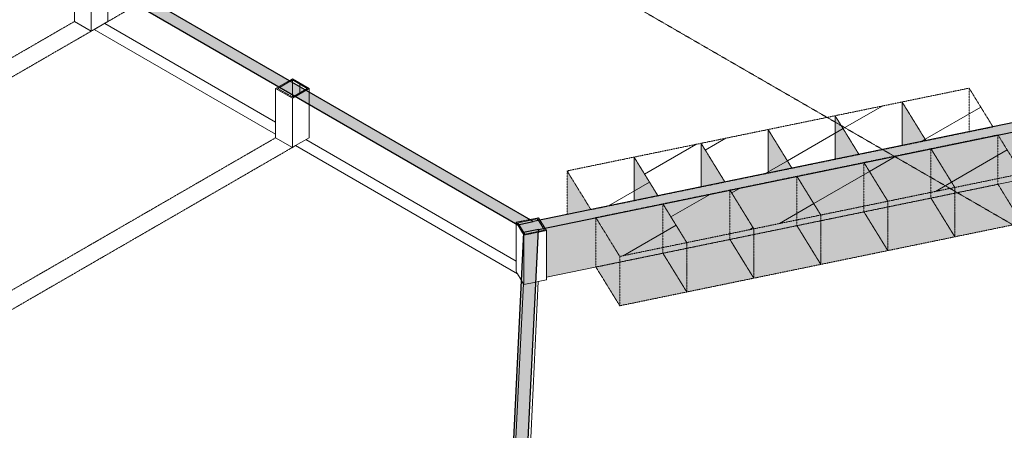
# Model space of a CAD drawing. Header units: millimetres. Extents: x 2807 to 348062, y -35711 to 43067.
# Tile 174 of 191: x 146172 to 154477, y -10475 to -7015. Entities that reach past the tile are written whole.
import ezdxf

# ---------------------------------------------------------------- set-up
doc = ezdxf.new("R2010")
doc.units = ezdxf.units.MM
for name, pattern in [('Hidden', [7.14375, 4.7625, -2.38125]), ('THO_hhidden', [2.5, 1.5, -1]), ('THO_hidden', [6, 3, -3])]:
    doc.linetypes.add(name, pattern=pattern)
doc.layers.add('A-DETL', color=7, linetype='Continuous', lineweight=13, true_color=0x00a600)
doc.layers.add('G-ANNO-SYMB', color=7, linetype='THO_hidden', lineweight=13, true_color=0xff8040)
for name, color, linetype, lineweight in [('A-GENM', 7, 'Continuous', 13), ('A-WALL', 7, 'Continuous', 25), ('A-WALL-PATT', 7, 'Continuous', 25), ('I-WALL', 7, 'Continuous', 18), ('S-COLS', 7, 'Continuous', 13)]:
    doc.layers.add(name, color=color, linetype=linetype, lineweight=lineweight)
pattern_1 = [(30, (3507, 1220.57), (-424.264, 244.949), [])]
pattern_2 = [(30, (89894.75, 1220.57), (-424.264, 244.949), [])]
pattern_3 = [(30, (3507.014, 1220.566), (-42.426292, 24.494494), []), (30, (3507.014, 1244.815), (-42.426292, 24.494494), [])]

# ---------------------------------------------------------------- blocks, each defined once
blk = doc.blocks.new('NLRS_01_GM_WPB_dummy placeholder_gen_tho - kast 600x600x2100-V369-01 isometrie 1e verdieping _plotview_')
at = {"layer": 'A-GENM', "true_color": 0x808080}
h = blk.add_hatch(dxfattribs=at)
h.set_pattern_fill('FP_12', color=8, style=0, pattern_type=2)
h.set_pattern_definition(pattern_1)
h.paths.add_polyline_path([(67428.3, -8033.9), (67993.5, -7917.7), (67792.3, -7591.4), (67227, -7707.6), (67291.7, -7812.5)])
at = {"layer": 'A-GENM', "linetype": 'THO_hhidden', "true_color": 0xdcf8f8, "transparency": 33554636}
blk.add_hatch(color=7, dxfattribs=at).paths.add_polyline_path([(67227, -8075.3), (67428.3, -8033.9), (67227, -7707.6), (67227, -7812.5)])
at = {"layer": 'A-GENM', "linetype": 'THO_hhidden'}
for p, q in [((67792.3, -7591.4), (67227, -7707.6)), ((67993.5, -7917.7), (67792.3, -7591.4)), ((67227, -7707.6), (67428.3, -8033.9)), ((67428.3, -8033.9), (67993.5, -7917.7))]:
    blk.add_line(p, q, dxfattribs=at)
at = {"layer": 'A-GENM', "color": 9, "linetype": 'THO_hhidden', "true_color": 0xb0c6c6}
for p, q in [((67792.3, -7959.1), (67792.3, -7591.4)), ((67227, -7707.6), (67227, -8075.3))]:
    blk.add_line(p, q, dxfattribs=at)
blk = doc.blocks.new('NLRS_01_GM_WPB_dummy placeholder_gen_tho - kast 600x600x2100-V370-01 isometrie 1e verdieping _plotview_')
at = {"layer": 'A-GENM', "true_color": 0x808080}
h = blk.add_hatch(dxfattribs=at)
h.set_pattern_fill('FP_12', color=8, style=0, pattern_type=2)
h.set_pattern_definition(pattern_1)
h.paths.add_polyline_path([(66863.1, -8150.1), (67428.3, -8033.9), (67227, -7707.6), (66661.8, -7823.8), (66822.3, -8083.9)])
at = {"layer": 'A-GENM', "linetype": 'THO_hhidden', "true_color": 0xdcf8f8, "transparency": 33554636}
blk.add_hatch(color=7, dxfattribs=at).paths.add_polyline_path([(66661.8, -8191.5), (66863.1, -8150.1), (66661.8, -7823.8)])
at = {"layer": 'A-GENM', "linetype": 'THO_hhidden'}
for p, q in [((67227, -7707.6), (66661.8, -7823.8)), ((67428.3, -8033.9), (67227, -7707.6)), ((66661.8, -7823.8), (66863.1, -8150.1)), ((66863.1, -8150.1), (67428.3, -8033.9))]:
    blk.add_line(p, q, dxfattribs=at)
at = {"layer": 'A-GENM', "color": 9, "linetype": 'THO_hhidden', "true_color": 0xb0c6c6}
for p, q in [((67227, -8075.3), (67227, -7707.6)), ((66661.8, -7823.8), (66661.8, -8191.5))]:
    blk.add_line(p, q, dxfattribs=at)
blk = doc.blocks.new('NLRS_01_GM_WPB_dummy placeholder_gen_tho - kast 600x600x2100-V371-01 isometrie 1e verdieping _plotview_')
at = {"layer": 'A-GENM', "true_color": 0x808080}
h = blk.add_hatch(dxfattribs=at)
h.set_pattern_fill('FP_12', color=8, style=0, pattern_type=2)
h.set_pattern_definition(pattern_1)
h.paths.add_polyline_path([(66297.8, -8266.3), (66863.1, -8150.1), (66661.8, -7823.8), (66096.6, -7940)])
at = {"layer": 'A-GENM', "linetype": 'THO_hhidden', "true_color": 0xdcf8f8, "transparency": 33554636}
blk.add_hatch(color=7, dxfattribs=at).paths.add_polyline_path([(66096.6, -8307.7), (66297.8, -8266.3), (66096.6, -7940)])
at = {"layer": 'A-GENM', "linetype": 'THO_hhidden'}
for p, q in [((66661.8, -7823.8), (66096.6, -7940)), ((66863.1, -8150.1), (66661.8, -7823.8)), ((66096.6, -7940), (66297.8, -8266.3)), ((66297.8, -8266.3), (66863.1, -8150.1))]:
    blk.add_line(p, q, dxfattribs=at)
at = {"layer": 'A-GENM', "color": 9, "linetype": 'THO_hhidden', "true_color": 0xb0c6c6}
for p, q in [((66661.8, -8191.5), (66661.8, -7823.8)), ((66096.6, -7940), (66096.6, -8307.7))]:
    blk.add_line(p, q, dxfattribs=at)
blk = doc.blocks.new('NLRS_01_GM_WPB_dummy placeholder_gen_tho - kast 600x600x2100-V372-01 isometrie 1e verdieping _plotview_')
at = {"layer": 'A-GENM', "true_color": 0x808080}
h = blk.add_hatch(dxfattribs=at)
h.set_pattern_fill('FP_12', color=8, style=0, pattern_type=2)
h.set_pattern_definition(pattern_1)
h.paths.add_polyline_path([(65732.6, -8382.5), (66297.8, -8266.3), (66096.6, -7940), (65531.3, -8056.2), (65595.1, -8159.6)])
at = {"layer": 'A-GENM', "linetype": 'THO_hhidden', "true_color": 0xdcf8f8, "transparency": 33554636}
blk.add_hatch(color=7, dxfattribs=at).paths.add_polyline_path([(65531.3, -8423.9), (65732.6, -8382.5), (65531.3, -8056.2)])
at = {"layer": 'A-GENM', "linetype": 'THO_hhidden'}
for p, q in [((66096.6, -7940), (65531.3, -8056.2)), ((66297.8, -8266.3), (66096.6, -7940)), ((65531.3, -8056.2), (65732.6, -8382.5)), ((65732.6, -8382.5), (66297.8, -8266.3))]:
    blk.add_line(p, q, dxfattribs=at)
at = {"layer": 'A-GENM', "color": 9, "linetype": 'THO_hhidden', "true_color": 0xb0c6c6}
for p, q in [((66096.6, -8307.7), (66096.6, -7940)), ((65531.3, -8056.2), (65531.3, -8423.9))]:
    blk.add_line(p, q, dxfattribs=at)
blk = doc.blocks.new('NLRS_01_GM_WPB_dummy placeholder_gen_tho - kast 600x600x2100-V373-01 isometrie 1e verdieping _plotview_')
at = {"layer": 'A-GENM', "true_color": 0x808080}
h = blk.add_hatch(dxfattribs=at)
h.set_pattern_fill('FP_12', color=8, style=0, pattern_type=2)
h.set_pattern_definition(pattern_1)
h.paths.add_polyline_path([(64602.1, -8614.9), (65167.4, -8498.7), (64966.1, -8172.4), (64400.9, -8288.6), (64537.9, -8510.7)])
at = {"layer": 'A-GENM', "linetype": 'THO_hhidden', "true_color": 0xdcf8f8, "transparency": 33554636}
blk.add_hatch(color=7, dxfattribs=at).paths.add_polyline_path([(64400.9, -8656.3), (64602.1, -8614.9), (64400.9, -8288.6), (64400.9, -8510.7)])
at = {"layer": 'A-GENM', "linetype": 'THO_hhidden'}
for p, q in [((64966.1, -8172.4), (64400.9, -8288.6)), ((65167.4, -8498.7), (64966.1, -8172.4)), ((64400.9, -8288.6), (64602.1, -8614.9)), ((64400.9, -8288.6), (64400.9, -8656.3)), ((64602.1, -8614.9), (65167.4, -8498.7))]:
    blk.add_line(p, q, dxfattribs=at)
at = {"layer": 'A-GENM', "color": 9, "linetype": 'THO_hhidden', "true_color": 0xb0c6c6}
blk.add_line((64966.1, -8540.1), (64966.1, -8172.4), dxfattribs=at)
blk = doc.blocks.new('NLRS_01_GM_WPB_dummy placeholder_gen_tho - kast 600x600x2100-V374-01 isometrie 1e verdieping _plotview_')
at = {"layer": 'A-GENM', "true_color": 0x808080}
h = blk.add_hatch(dxfattribs=at)
h.set_pattern_fill('FP_12', color=8, style=0, pattern_type=2)
h.set_pattern_definition(pattern_1)
h.paths.add_polyline_path([(67671.5, -8428.2), (68236.7, -8312), (68035.5, -7985.7), (67470.2, -8101.9), (67507.1, -8161.6)])
at = {"layer": 'A-GENM', "linetype": 'THO_hhidden', "true_color": 0xdcf8f8, "transparency": 33554636}
for points in [[(67671.5, -8844.2), (67671.5, -8428.2), (67470.2, -8101.9), (67470.2, -8517.9)], [(67671.5, -8844.2), (68236.7, -8728), (68236.7, -8312), (67671.5, -8428.2), (67671.5, -8510.7)]]:
    blk.add_hatch(color=7, dxfattribs=at).paths.add_polyline_path(points)
at = {"layer": 'A-GENM', "linetype": 'THO_hhidden'}
for p, q in [((68035.5, -7985.7), (67470.2, -8101.9)), ((68236.7, -8312), (68035.5, -7985.7)), ((67470.2, -8101.9), (67671.5, -8428.2)), ((67671.5, -8428.2), (68236.7, -8312)), ((68236.7, -8312), (68236.7, -8728)), ((67671.5, -8844.2), (67671.5, -8428.2)), ((68236.7, -8728), (67671.5, -8844.2))]:
    blk.add_line(p, q, dxfattribs=at)
at = {"layer": 'A-GENM', "color": 9, "linetype": 'THO_hhidden', "true_color": 0xb0c6c6}
for p, q in [((68035.5, -7985.7), (68035.5, -8401.7)), ((67470.2, -8101.9), (67470.2, -8517.9)), ((67671.5, -8476.5), (68035.5, -8401.7)), ((68035.5, -8401.7), (68236.7, -8728)), ((67671.5, -8844.2), (67470.2, -8517.9))]:
    blk.add_line(p, q, dxfattribs=at)
at = {"layer": 'A-GENM', "color": 254, "linetype": 'THO_hhidden', "true_color": 0xd3eeee}
blk.add_line((67470.2, -8517.9), (67671.5, -8476.5), dxfattribs=at)
blk = doc.blocks.new('NLRS_01_GM_WPB_dummy placeholder_gen_tho - kast 600x600x2100-V375-01 isometrie 1e verdieping _plotview_')
at = {"layer": 'A-GENM', "true_color": 0x808080}
h = blk.add_hatch(dxfattribs=at)
h.set_pattern_fill('FP_12', color=8, style=0, pattern_type=2)
h.set_pattern_definition(pattern_1)
h.paths.add_polyline_path([(67106.3, -8544.4), (67671.5, -8428.2), (67470.2, -8101.9), (66905, -8218.1), (67085.5, -8510.7)])
at = {"layer": 'A-GENM', "linetype": 'THO_hhidden', "true_color": 0xdcf8f8, "transparency": 33554636}
for points in [[(67106.3, -8960.4), (67106.3, -8544.4), (66905, -8218.1), (66905, -8634.1)], [(67106.3, -8960.4), (67671.5, -8844.2), (67671.5, -8428.2), (67106.3, -8544.4)]]:
    blk.add_hatch(color=7, dxfattribs=at).paths.add_polyline_path(points)
at = {"layer": 'A-GENM', "linetype": 'THO_hhidden'}
for p, q in [((67470.2, -8101.9), (66905, -8218.1)), ((67671.5, -8428.2), (67470.2, -8101.9)), ((66905, -8218.1), (67106.3, -8544.4)), ((67106.3, -8544.4), (67671.5, -8428.2)), ((67671.5, -8428.2), (67671.5, -8844.2)), ((67106.3, -8960.4), (67106.3, -8544.4)), ((67671.5, -8844.2), (67106.3, -8960.4))]:
    blk.add_line(p, q, dxfattribs=at)
at = {"layer": 'A-GENM', "color": 9, "linetype": 'THO_hhidden', "true_color": 0xb0c6c6}
for p, q in [((67470.2, -8101.9), (67470.2, -8517.9)), ((66905, -8218.1), (66905, -8634.1)), ((67106.3, -8592.7), (67470.2, -8517.9)), ((67470.2, -8517.9), (67671.5, -8844.2)), ((67106.3, -8960.4), (66905, -8634.1))]:
    blk.add_line(p, q, dxfattribs=at)
at = {"layer": 'A-GENM', "color": 254, "linetype": 'THO_hhidden', "true_color": 0xd3eeee}
blk.add_line((66905, -8634.1), (67106.3, -8592.7), dxfattribs=at)
blk = doc.blocks.new('NLRS_01_GM_WPB_dummy placeholder_gen_tho - kast 600x600x2100-V376-01 isometrie 1e verdieping _plotview_')
at = {"layer": 'A-GENM', "true_color": 0x808080}
h = blk.add_hatch(dxfattribs=at)
h.set_pattern_fill('FP_12', color=8, style=0, pattern_type=2)
h.set_pattern_definition(pattern_1)
h.paths.add_polyline_path([(66541, -8660.6), (67106.3, -8544.4), (66905, -8218.1), (66339.8, -8334.3), (66448.6, -8510.7)])
at = {"layer": 'A-GENM', "linetype": 'THO_hhidden', "true_color": 0xdcf8f8, "transparency": 33554636}
for points in [[(66541, -9076.6), (66541, -8660.6), (66339.8, -8334.3), (66339.8, -8750.3)], [(66541, -9076.6), (67106.3, -8960.4), (67106.3, -8544.4), (66541, -8660.6)]]:
    blk.add_hatch(color=7, dxfattribs=at).paths.add_polyline_path(points)
at = {"layer": 'A-GENM', "linetype": 'THO_hhidden'}
for p, q in [((66905, -8218.1), (66339.8, -8334.3)), ((67106.3, -8544.4), (66905, -8218.1)), ((66339.8, -8334.3), (66541, -8660.6)), ((66541, -8660.6), (67106.3, -8544.4)), ((67106.3, -8544.4), (67106.3, -8960.4)), ((66541, -9076.6), (66541, -8660.6)), ((67106.3, -8960.4), (66541, -9076.6))]:
    blk.add_line(p, q, dxfattribs=at)
at = {"layer": 'A-GENM', "color": 9, "linetype": 'THO_hhidden', "true_color": 0xb0c6c6}
for p, q in [((66905, -8218.1), (66905, -8634.1)), ((66339.8, -8334.3), (66339.8, -8750.3)), ((66541, -8708.9), (66905, -8634.1)), ((66905, -8634.1), (67106.3, -8960.4)), ((66541, -9076.6), (66339.8, -8750.3))]:
    blk.add_line(p, q, dxfattribs=at)
at = {"layer": 'A-GENM', "color": 254, "linetype": 'THO_hhidden', "true_color": 0xd3eeee}
blk.add_line((66339.8, -8750.3), (66541, -8708.9), dxfattribs=at)
blk = doc.blocks.new('NLRS_01_GM_WPB_dummy placeholder_gen_tho - kast 600x600x2100-V377-01 isometrie 1e verdieping _plotview_')
at = {"layer": 'A-GENM', "true_color": 0x808080}
h = blk.add_hatch(dxfattribs=at)
h.set_pattern_fill('FP_12', color=8, style=0, pattern_type=2)
h.set_pattern_definition(pattern_1)
h.paths.add_polyline_path([(65975.8, -8776.8), (66541, -8660.6), (66339.8, -8334.3), (65774.5, -8450.5), (65811.7, -8510.7)])
at = {"layer": 'A-GENM', "linetype": 'THO_hhidden', "true_color": 0xdcf8f8, "transparency": 33554636}
for points in [[(65975.8, -9192.8), (65975.8, -8776.8), (65774.5, -8450.5), (65774.5, -8866.5)], [(65975.8, -9192.8), (66541, -9076.6), (66541, -8660.6), (65975.8, -8776.8)]]:
    blk.add_hatch(color=7, dxfattribs=at).paths.add_polyline_path(points)
at = {"layer": 'A-GENM', "linetype": 'THO_hhidden'}
for p, q in [((66339.8, -8334.3), (65774.5, -8450.5)), ((66541, -8660.6), (66339.8, -8334.3)), ((65774.5, -8450.5), (65975.8, -8776.8)), ((65975.8, -8776.8), (66541, -8660.6)), ((66541, -8660.6), (66541, -9076.6)), ((65975.8, -9192.8), (65975.8, -8776.8)), ((66541, -9076.6), (65975.8, -9192.8))]:
    blk.add_line(p, q, dxfattribs=at)
at = {"layer": 'A-GENM', "color": 9, "linetype": 'THO_hhidden', "true_color": 0xb0c6c6}
for p, q in [((66339.8, -8334.3), (66339.8, -8750.3)), ((65774.5, -8450.5), (65774.5, -8866.5)), ((65975.8, -8825.1), (66339.8, -8750.3)), ((66339.8, -8750.3), (66541, -9076.6)), ((65975.8, -9192.8), (65774.5, -8866.5))]:
    blk.add_line(p, q, dxfattribs=at)
at = {"layer": 'A-GENM', "color": 254, "linetype": 'THO_hhidden', "true_color": 0xd3eeee}
blk.add_line((65774.5, -8866.5), (65975.8, -8825.1), dxfattribs=at)
blk = doc.blocks.new('NLRS_01_GM_WPB_dummy placeholder_gen_tho - kast 600x600x2100-V378-01 isometrie 1e verdieping _plotview_')
at = {"layer": 'A-GENM', "true_color": 0x808080}
h = blk.add_hatch(dxfattribs=at)
h.set_pattern_fill('FP_12', color=8, style=0, pattern_type=2)
h.set_pattern_definition(pattern_1)
h.paths.add_polyline_path([(64845.3, -9009.3), (65410.6, -8893), (65209.3, -8566.7), (64644.1, -8682.9)])
at = {"layer": 'A-GENM', "linetype": 'THO_hhidden', "true_color": 0xdcf8f8, "transparency": 33554636}
for points in [[(64845.3, -9425.2), (64845.3, -9009.3), (64644.1, -8682.9), (64644.1, -9098.9)], [(64845.3, -9425.2), (65410.6, -9309), (65410.6, -8893), (64845.3, -9009.3)]]:
    blk.add_hatch(color=7, dxfattribs=at).paths.add_polyline_path(points)
at = {"layer": 'A-GENM', "linetype": 'THO_hhidden'}
for p, q in [((65209.3, -8566.7), (64644.1, -8682.9)), ((65410.6, -8893), (65209.3, -8566.7)), ((64644.1, -8682.9), (64845.3, -9009.3)), ((64644.1, -8682.9), (64644.1, -9098.9)), ((64845.3, -9009.3), (65410.6, -8893)), ((65410.6, -8893), (65410.6, -9309)), ((64845.3, -9425.2), (64845.3, -9009.3)), ((64845.3, -9425.2), (64644.1, -9098.9)), ((65410.6, -9309), (64845.3, -9425.2))]:
    blk.add_line(p, q, dxfattribs=at)
at = {"layer": 'A-GENM', "color": 9, "linetype": 'THO_hhidden', "true_color": 0xb0c6c6}
for p, q in [((65209.3, -8566.7), (65209.3, -8982.7)), ((64644.1, -9098.9), (65209.3, -8982.7)), ((65209.3, -8982.7), (65410.6, -9309))]:
    blk.add_line(p, q, dxfattribs=at)
blk = doc.blocks.new('FP_411-01 isometrie 1e verdieping _plotview_')
at = {"layer": 'A-WALL-PATT', "color": 8, "lineweight": 13, "true_color": 0x808080}
for p, q in [((67550.8, -5830.9), (67550.8, -5414.9)), ((68269.1, -6385), (68269.1, -5969)), ((68892.9, -6976), (68892.9, -6560)), ((69416.5, -7598.5), (69416.5, -7182.6)), ((69835.2, -8247), (69835.2, -7831)), ((70145.2, -8915.6), (70145.2, -8499.6)), ((70343.7, -9598.1), (70343.7, -9182.1)), ((70428.9, -10288.4), (70428.9, -9872.4))]:
    blk.add_line(p, q, dxfattribs=at)
blk = doc.blocks.new('FP_412-01 isometrie 1e verdieping _plotview_')
at = {"layer": 'A-WALL-PATT', "color": 8, "lineweight": 13, "true_color": 0x808080}
for p, q in [((70861.1, -10786.1), (70861.1, -10370.1)), ((70753.8, -11476), (70753.8, -11060)), ((70537.1, -12157.3), (70537.1, -11741.3)), ((70212.8, -12824.2), (70212.8, -12408.3)), ((69783.7, -13471.1), (69783.7, -13055.1)), ((69253.3, -14092.4), (69253.3, -13676.5)), ((68626.2, -14683), (68626.2, -14267)), ((67907.7, -15237.7), (67907.7, -14821.8)), ((67103.9, -15752), (67103.9, -15336))]:
    blk.add_line(p, q, dxfattribs=at)
at = {"layer": 'I-WALL'}
blk.add_line((70871.1, -10459.2), (70871.1, -10043.2), dxfattribs=at)
blk = doc.blocks.new('NLRS_28_SCO_UN_koker_gen_bcb - K200_200_12_5-V511-01 isometrie 1e verdieping _plotview_')
at = {"layer": 'S-COLS'}
h = blk.add_hatch(dxfattribs=at)
h.set_pattern_fill('FP_15', color=256, style=0, pattern_type=2)
h.set_pattern_definition(pattern_3)
h.paths.add_polyline_path([(60386.7, -6695.6), (60528.1, -6613.9), (60386.7, -6532.3), (60245.3, -6613.9)])
h.paths.add_polyline_path([(60386.7, -6685.4), (60262.9, -6613.9), (60386.7, -6542.5), (60510.4, -6613.9)])
at = {"layer": 'S-COLS', "lineweight": 18}
for p, q in [((60386.7, -6532.3), (60245.3, -6613.9)), ((60262.9, -6613.9), (60386.7, -6542.5)), ((60528.1, -6613.9), (60386.7, -6532.3)), ((60386.7, -6542.5), (60510.4, -6613.9)), ((60245.3, -6613.9), (60386.7, -6695.6)), ((60386.7, -6685.4), (60262.9, -6613.9)), ((60386.7, -6695.6), (60528.1, -6613.9)), ((60510.4, -6613.9), (60386.7, -6685.4))]:
    blk.add_line(p, q, dxfattribs=at)
at = {"layer": 'S-COLS'}
for p, q in [((60386.7, -6562.9), (60386.7, -6542.5)), ((60245.3, -7029.9), (60245.3, -6613.9)), ((60528.1, -6644.5), (60528.1, -6613.9)), ((60386.7, -6695.6), (60386.7, -7111.5)), ((60386.7, -7111.5), (60245.3, -7029.9)), ((60413.2, -7096.2), (60386.7, -7111.5))]:
    blk.add_line(p, q, dxfattribs=at)
at = {"layer": 'S-COLS', "linetype": 'Hidden'}
blk.add_line((60448.5, -6578.2), (60448.5, -6598.6), dxfattribs=at)
at = {"layer": 'S-COLS', "color": 252, "linetype": 'Hidden', "true_color": 0x879191}
blk.add_line((60448.5, -6598.6), (60448.5, -6649.6), dxfattribs=at)
at = {"layer": 'S-COLS', "color": 252, "true_color": 0x879191}
blk.add_line((60528.1, -6746.6), (60528.1, -6644.5), dxfattribs=at)
at = {"layer": 'S-COLS', "color": 253, "true_color": 0xa1a1a1}
for q in [(60528.1, -6746.6), (60413.2, -7096.2)]:
    blk.add_line((60528.1, -7029.9), q, dxfattribs=at)
blk = doc.blocks.new('NLRS_28_SCO_UN_koker_gen_bcb - K200_200_12_5-V553-01 isometrie 1e verdieping _plotview_')
at = {"layer": 'S-COLS'}
h = blk.add_hatch(dxfattribs=at)
h.set_pattern_fill('FP_15', color=256, style=0, pattern_type=2)
h.set_pattern_definition(pattern_3)
h.paths.add_polyline_path([(64037.6, -8830.5), (64226, -8791.8), (64158.9, -8683), (63970.5, -8721.8)])
h.paths.add_polyline_path([(64045.2, -8821.3), (63986.5, -8726.1), (64151.3, -8692.2), (64210, -8787.4)])
at = {"layer": 'S-COLS', "lineweight": 18}
for p, q in [((64158.9, -8683), (63970.5, -8721.8)), ((63986.5, -8726.1), (64151.3, -8692.2)), ((64151.3, -8692.2), (64210, -8787.4)), ((64226, -8791.8), (64158.9, -8683)), ((63970.5, -8721.8), (64025, -8810.2)), ((64045.2, -8821.3), (63986.5, -8726.1)), ((64037.6, -8830.5), (64226, -8791.8)), ((64210, -8787.4), (64045.2, -8821.3)), ((64025, -8810.2), (64037.6, -8830.5))]:
    blk.add_line(p, q, dxfattribs=at)
at = {"layer": 'S-COLS'}
for p, q in [((64151.3, -8692.2), (64151.3, -8707.6)), ((64226, -8791.8), (64226, -9207.8)), ((64013.8, -9207.9), (63982.3, -9156.9)), ((64226, -9207.8), (64158.4, -9221.7))]:
    blk.add_line(p, q, dxfattribs=at)
at = {"layer": 'S-COLS', "color": 252, "true_color": 0x879191}
for p, q in [((63970.5, -8734.1), (63970.5, -8721.8)), ((64037.6, -8830.5), (64037.6, -9246.5)), ((64037.6, -9246.5), (64014.5, -9209)), ((64138, -9225.9), (64037.6, -9246.5))]:
    blk.add_line(p, q, dxfattribs=at)
at = {"layer": 'S-COLS', "color": 253, "true_color": 0xa1a1a1}
for p, q in [((63970.5, -9137.7), (63970.5, -8734.1)), ((63982.3, -9156.9), (63970.5, -9137.7)), ((64158.4, -9221.7), (64138, -9225.9))]:
    blk.add_line(p, q, dxfattribs=at)
blk = doc.blocks.new('NLRS_28_SCO_UN_koker_gen_bcb - K200_200_12_5-V668-01 isometrie 1e verdieping _plotview_')
at = {"layer": 'S-COLS'}
h = blk.add_hatch(dxfattribs=at)
h.set_pattern_fill('FP_15', color=256, style=0, pattern_type=2)
h.set_pattern_definition(pattern_3)
h.paths.add_polyline_path([(62083.7, -7675.4), (62225.1, -7593.7), (62083.7, -7512.1), (61942.3, -7593.7)])
h.paths.add_polyline_path([(62083.7, -7665.2), (61960, -7593.7), (62083.7, -7522.3), (62207.5, -7593.7)])
at = {"layer": 'S-COLS', "lineweight": 18}
for p, q in [((62083.7, -7512.1), (61942.3, -7593.7)), ((61960, -7593.7), (62083.7, -7522.3)), ((62225.1, -7593.7), (62083.7, -7512.1)), ((62083.7, -7522.3), (62207.5, -7593.7)), ((61942.3, -7593.7), (62083.7, -7675.4)), ((62083.7, -7665.2), (61960, -7593.7)), ((62083.7, -7675.4), (62225.1, -7593.7)), ((62207.5, -7593.7), (62083.7, -7665.2))]:
    blk.add_line(p, q, dxfattribs=at)
at = {"layer": 'S-COLS'}
for p, q in [((62083.7, -7542.7), (62083.7, -7522.3)), ((61942.3, -8009.7), (61942.3, -7593.7)), ((62225.1, -7624.3), (62225.1, -7593.7)), ((62083.7, -7675.4), (62083.7, -8091.3)), ((62083.7, -8091.3), (61942.3, -8009.7)), ((62110.2, -8076), (62083.7, -8091.3))]:
    blk.add_line(p, q, dxfattribs=at)
at = {"layer": 'S-COLS', "color": 252, "true_color": 0x879191}
for p, q in [((62083.7, -7644.8), (62083.7, -7542.7)), ((62225.1, -7726.4), (62225.1, -7624.3))]:
    blk.add_line(p, q, dxfattribs=at)
at = {"layer": 'S-COLS', "linetype": 'Hidden'}
blk.add_line((62145.6, -7558), (62145.6, -7578.4), dxfattribs=at)
at = {"layer": 'S-COLS', "color": 252, "linetype": 'Hidden', "true_color": 0x879191}
blk.add_line((62145.6, -7578.4), (62145.6, -7629.4), dxfattribs=at)
at = {"layer": 'S-COLS', "color": 253, "true_color": 0xa1a1a1}
for p, q in [((62083.7, -7665.2), (62083.7, -7644.8)), ((62225.1, -8009.7), (62225.1, -7726.4)), ((62225.1, -8009.7), (62110.2, -8076))]:
    blk.add_line(p, q, dxfattribs=at)

msp = doc.modelspace()

# ---------------------------------------------------------------- hatches: boundary and pattern name
at = {"layer": 'A-GENM', "true_color": 0x808080}
h = msp.add_hatch(dxfattribs=at)
h.set_pattern_fill('FP_12', color=8, style=0, pattern_type=2)
h.set_pattern_definition(pattern_2)
h.paths.add_polyline_path([(151555.1, -8498.7), (152120.3, -8382.5), (151919.1, -8056.2), (151353.8, -8172.4)])
at = {"layer": 'A-GENM', "true_color": 0xdcf8f8, "transparency": 33554636}
for points in [[(151353.8, -8540.1), (151555.1, -8498.7), (151353.8, -8172.4), (151353.8, -8510.7)], [(151798.3, -9309), (151798.3, -8893), (151597, -8566.7), (151597, -8982.7)], [(151798.3, -9309), (152363.5, -9192.8), (152363.5, -8776.8), (151798.3, -8893)]]:
    msp.add_hatch(color=7, dxfattribs=at).paths.add_polyline_path(points)
at = {"layer": 'A-GENM', "true_color": 0x808080}
h = msp.add_hatch(dxfattribs=at)
h.set_pattern_fill('FP_12', color=8, style=0, pattern_type=2)
h.set_pattern_definition(pattern_2)
h.paths.add_polyline_path([(151798.3, -8893), (152363.5, -8776.8), (152162.3, -8450.5), (151597, -8566.7)])
at = {"layer": 'A-WALL-PATT', "lineweight": 18, "true_color": 0xd7e6e6, "transparency": 33554593}
for points in [[(150371.9, -8742), (150502.3, -8715.2), (146818.6, -6588.4), (146730.2, -6639.4), (149971.4, -8510.7)], [(150295.4, -11388.6), (150424, -11314.3), (150547.3, -8782.5), (150421, -8808.5), (150299.5, -11303.8)]]:
    msp.add_hatch(color=254, dxfattribs=at).paths.add_polyline_path(points)
at = {"layer": 'A-WALL-PATT', "lineweight": 18, "true_color": 0xafafaf}
msp.add_hatch(color=253, dxfattribs=at).paths.add_polyline_path([(150412.8, -8810.2), (156119.5, -7637), (156077.6, -7569), (150371.9, -8743.9), (150411.8, -8808.5)])
at = {"layer": 'A-WALL-PATT', "true_color": 0xf0f0f0}
h = msp.add_hatch(color=7, dxfattribs=at)
h.paths.add_polyline_path([(150613.7, -9184.8), (156118.4, -8053.2), (156119.5, -7637), (150601.2, -8771.5), (150613.7, -8791.8), (150613.7, -9179.9)])
h.paths.add_polyline_path([(150432.9, -8821.3), (150589.4, -8787.4), (150589.4, -8773.9), (150425.3, -8809)])

# ---------------------------------------------------------------- linework, layer by layer
at = {"layer": 'A-DETL', "color": 253, "linetype": 'THO_hhidden', "lineweight": 18, "true_color": 0xa1a1a1}
msp.add_line((147161.2, -6888.2), (146800.9, -7096.2), dxfattribs=at)
at = {"layer": 'A-DETL', "color": 7, "linetype": 'THO_hhidden', "lineweight": 18}
for p, q in [((146633, -7029.9), (145501.6, -7683.1)), ((146800.9, -7096.2), (138764.3, -11736.2)), ((148330, -8009.7), (145572.3, -9601.8)), ((148471.4, -8091.3), (144346.8, -10472.7))]:
    msp.add_line(p, q, dxfattribs=at)
at = {"layer": 'A-DETL', "color": 7, "linetype": 'THO_hhidden'}
msp.add_ellipse((144228.8, -10459.2), major_axis=(13530, 0), ratio=0.57735, start_param=3.926991, end_param=7.068584, dxfattribs=at)
at = {"layer": 'A-GENM', "linetype": 'THO_hhidden'}
for p, q in [((151919.1, -8056.2), (151353.8, -8172.4)), ((152120.3, -8382.5), (151919.1, -8056.2)), ((151353.8, -8172.4), (151555.1, -8498.7)), ((151555.1, -8498.7), (152120.3, -8382.5)), ((152162.3, -8450.5), (151597, -8566.7)), ((152363.5, -8776.8), (152162.3, -8450.5)), ((151597, -8566.7), (151798.3, -8893)), ((151798.3, -8893), (152363.5, -8776.8)), ((152363.5, -8776.8), (152363.5, -9192.8)), ((151798.3, -9309), (151798.3, -8893)), ((152363.5, -9192.8), (151798.3, -9309))]:
    msp.add_line(p, q, dxfattribs=at)
at = {"layer": 'A-GENM', "color": 9, "linetype": 'THO_hhidden', "true_color": 0xb0c6c6}
for p, q in [((151919.1, -8423.9), (151919.1, -8056.2)), ((151353.8, -8172.4), (151353.8, -8540.1)), ((152162.3, -8450.5), (152162.3, -8866.5)), ((151597, -8566.7), (151597, -8982.7)), ((151798.3, -8941.3), (152162.3, -8866.5)), ((152162.3, -8866.5), (152363.5, -9192.8)), ((151798.3, -9309), (151597, -8982.7))]:
    msp.add_line(p, q, dxfattribs=at)
at = {"layer": 'A-GENM', "color": 254, "linetype": 'THO_hhidden', "true_color": 0xd3eeee}
msp.add_line((151597, -8982.7), (151798.3, -8941.3), dxfattribs=at)
at = {"layer": 'A-WALL'}
for p, q in [((150371.9, -8742), (150502.3, -8715.2)), ((150547.3, -8782.5), (150421, -8808.5))]:
    msp.add_line(p, q, dxfattribs=at)
at = {"layer": 'G-ANNO-SYMB'}
msp.add_line((174724.1, -20391.1), (115084.5, 14041.8), dxfattribs=at)
at = {"layer": 'I-WALL', "lineweight": 25}
for p, q in [((144228.8, -5195.3), (150371.9, -8742)), ((150502.3, -8715.2), (145377.9, -5756.6)), ((156077.6, -7569), (150502.3, -8715.2)), ((150547.3, -8782.5), (156119.5, -7637)), ((150371.9, -8742), (150370.9, -8742.2)), ((150418.9, -11419.4), (150547.3, -8782.5)), ((150421, -8808.5), (150295.4, -11388.6)), ((150412.8, -8810.2), (150421, -8808.5))]:
    msp.add_line(p, q, dxfattribs=at)
at = {"layer": 'I-WALL', "color": 253, "true_color": 0xa1a1a1}
for p, q in [((148330, -7877), (146889.3, -7045.2)), ((150358.2, -9048), (148586.4, -8025))]:
    msp.add_line(p, q, dxfattribs=at)
at = {"layer": 'I-WALL'}
for p, q in [((146800.9, -7096.2), (148330, -7979.1)), ((148498, -8076), (150370.9, -9157.3)), ((150547.3, -8797.8), (150547.3, -8782.5)), ((150442, -11361.2), (150546.2, -9221.7))]:
    msp.add_line(p, q, dxfattribs=at)
at = {"layer": 'I-WALL', "color": 9, "true_color": 0xb0c6c6}
msp.add_line((150613.7, -9184.8), (156119.5, -8052.9), dxfattribs=at)
at = {"layer": 'I-WALL', "color": 252, "true_color": 0x879191}
msp.add_line((150420.3, -9238.3), (150318.3, -11333.7), dxfattribs=at)

# ---------------------------------------------------------------- block references
at = {"layer": 'A-GENM', "color": 9, "linetype": 'THO_hhidden', "true_color": 0xb0c6c6}
for name in ['NLRS_01_GM_WPB_dummy placeholder_gen_tho - kast 600x600x2100-V369-01 isometrie 1e verdieping _plotview_', 'NLRS_01_GM_WPB_dummy placeholder_gen_tho - kast 600x600x2100-V370-01 isometrie 1e verdieping _plotview_', 'NLRS_01_GM_WPB_dummy placeholder_gen_tho - kast 600x600x2100-V371-01 isometrie 1e verdieping _plotview_', 'NLRS_01_GM_WPB_dummy placeholder_gen_tho - kast 600x600x2100-V372-01 isometrie 1e verdieping _plotview_']:
    msp.add_blockref(name, (86387.7, 0), dxfattribs=at)
at = {"layer": 'A-GENM', "linetype": 'THO_hhidden'}
for name in ['NLRS_01_GM_WPB_dummy placeholder_gen_tho - kast 600x600x2100-V374-01 isometrie 1e verdieping _plotview_', 'NLRS_01_GM_WPB_dummy placeholder_gen_tho - kast 600x600x2100-V375-01 isometrie 1e verdieping _plotview_', 'NLRS_01_GM_WPB_dummy placeholder_gen_tho - kast 600x600x2100-V373-01 isometrie 1e verdieping _plotview_', 'NLRS_01_GM_WPB_dummy placeholder_gen_tho - kast 600x600x2100-V376-01 isometrie 1e verdieping _plotview_', 'NLRS_01_GM_WPB_dummy placeholder_gen_tho - kast 600x600x2100-V377-01 isometrie 1e verdieping _plotview_', 'NLRS_01_GM_WPB_dummy placeholder_gen_tho - kast 600x600x2100-V378-01 isometrie 1e verdieping _plotview_']:
    msp.add_blockref(name, (86387.7, 0), dxfattribs=at)
at = {"layer": 'I-WALL'}
for name in ['FP_411-01 isometrie 1e verdieping _plotview_', 'FP_412-01 isometrie 1e verdieping _plotview_']:
    msp.add_blockref(name, (86387.7, 0), dxfattribs=at)
at = {"layer": 'S-COLS', "linetype": 'Hidden'}
for name in ['NLRS_28_SCO_UN_koker_gen_bcb - K200_200_12_5-V511-01 isometrie 1e verdieping _plotview_', 'NLRS_28_SCO_UN_koker_gen_bcb - K200_200_12_5-V668-01 isometrie 1e verdieping _plotview_', 'NLRS_28_SCO_UN_koker_gen_bcb - K200_200_12_5-V553-01 isometrie 1e verdieping _plotview_']:
    msp.add_blockref(name, (86387.7, 0), dxfattribs=at)

doc.saveas('drawing.dxf')
